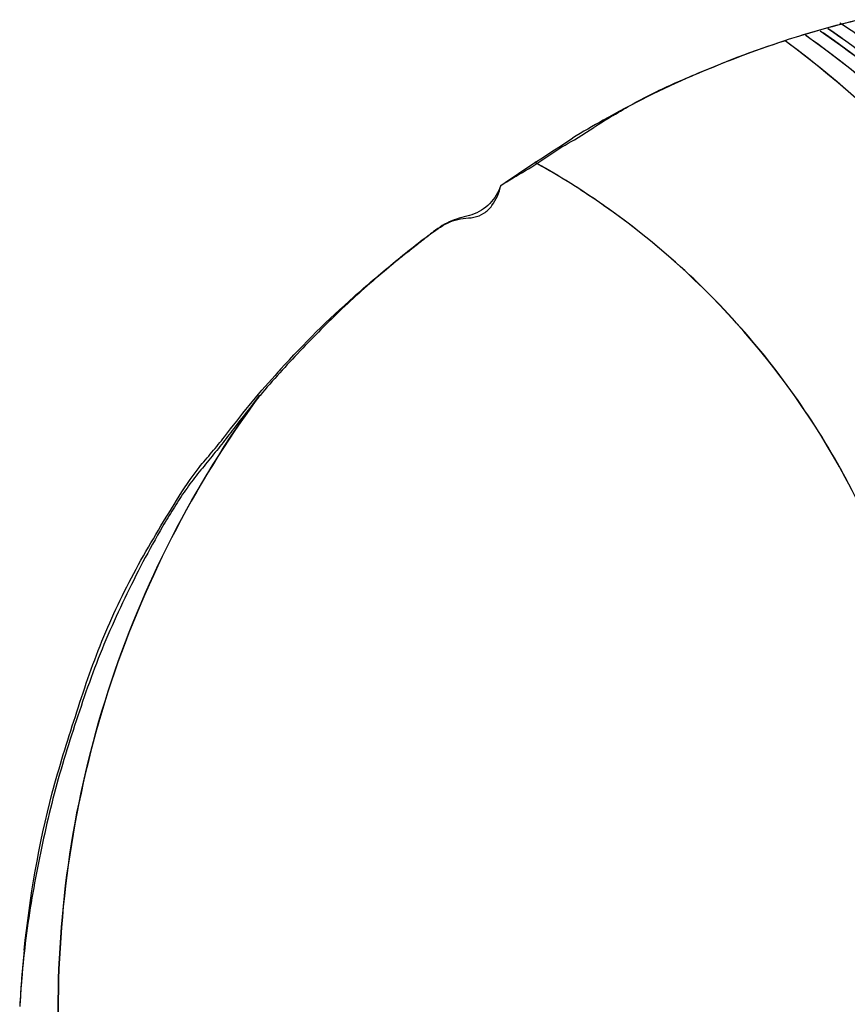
# Model space of a CAD drawing. Header units: millimetres. Extents: x 0 to 1750, y -1720 to 477.
# Tile 107 of 256: x 324.559 to 325.389, y -815.223 to -814.235. Entities that reach past the tile are written whole.
import ezdxf

# ---------------------------------------------------------------- set-up
doc = ezdxf.new("R2010")
doc.units = ezdxf.units.MM
doc.header["$LTSCALE"] = 92.51
doc.layers.add('101300786_14DXF_CONTINUOUS_LINE', color=7, linetype='CONTINUOUS')
doc.layers.add('101300786_DXF_CONTINUOUS_LINE', color=7, linetype='CONTINUOUS')

msp = doc.modelspace()

# ---------------------------------------------------------------- linework, layer by layer
at = {"layer": '101300786_14DXF_CONTINUOUS_LINE'}
for p, q in [((325.11544, -814.3556), (325.13483, -814.34354)), ((324.80012, -814.61211), (324.79906, -814.61336))]:
    msp.add_line(p, q, dxfattribs=at)
for centre, radius, start, end in [((325.6344, -815.21388), 1.00589, 103.39144, 107.6942), ((325.61846, -815.16283), 0.95241, 107.7144, 107.87959), ((327.92013, -818.74161), 5.20586, 122.21387, 122.34609), ((325.74798, -815.29444), 1.1314, 121.65999, 122.20588), ((324.69823, -815.05959), 0.7788, 60.08275, 60.84244), ((324.69818, -815.05969), 0.77891, 57.32531, 60.08268), ((325.58281, -815.27841), 1.02495, 175.99928, 177.00388)]:
    msp.add_arc(centre, radius, start, end, dxfattribs=at)
for points, knots in [([(325.83608, -815.01723), (325.83056, -814.93942), (325.80182, -814.78483), (325.70771, -814.5696), (325.56772, -814.38229), (325.44816, -814.28231), (325.3838, -814.24019)], [0, 0, 0, 0, 0.251741, 0.502361, 0.751754, 1, 1, 1, 1]), ([(325.34717, -814.2505), (325.40925, -814.29463), (325.52386, -814.39793), (325.65602, -814.58803), (325.74241, -814.80396), (325.76639, -814.95776), (325.76971, -815.03492)], [0, 0, 0, 0, 0.248253, 0.497667, 0.748293, 1, 1, 1, 1]), ([(325.36175, -814.24631), (325.42359, -814.28887), (325.5382, -814.38874), (325.6721, -814.57343), (325.76205, -814.78417), (325.78959, -814.93503), (325.79495, -815.01095)], [0, 0, 0, 0, 0.248282, 0.497695, 0.748301, 1, 1, 1, 1]), ([(325.36946, -814.24413), (325.4341, -814.28785), (325.55373, -814.39136), (325.69198, -814.58429), (325.78244, -814.80491), (325.80747, -814.96255), (325.81088, -815.04164)], [0, 0, 0, 0, 0.248217, 0.49761, 0.748248, 1, 1, 1, 1]), ([(325.15413, -814.33142), (325.16747, -814.3232), (325.19494, -814.30796), (325.25244, -814.28306), (325.29628, -814.26603), (325.32606, -814.25642)], [0, 0, 0, 0, 0.250144, 0.500449, 1, 1, 1, 1]), ([(325.3266, -814.25614), (325.39005, -814.30288), (325.50653, -814.41205), (325.6383, -814.61194), (325.7208, -814.83754), (325.7399, -814.99709), (325.74025, -815.07671)], [0, 0, 0, 0, 0.24865, 0.498254, 0.748777, 1, 1, 1, 1]), ([(325.06635, -814.38658), (325.07466, -814.3816), (325.09081, -814.37097), (325.10688, -814.36008), (325.11544, -814.3556)], [0, 0, 0, 0, 0.500346, 1, 1, 1, 1]), ([(325.04152, -814.40156), (325.0391, -814.40822), (325.03185, -814.42098), (325.01604, -814.4304), (325.00234, -814.43359), (324.98879, -814.43767), (324.97973, -814.44353), (324.97412, -814.44782)], [0, 0, 0, 0, 0.250954, 0.500286, 0.625004, 0.749671, 1, 1, 1, 1]), ([(325.48308, -815.07307), (325.48279, -815.0067), (325.46582, -814.87367), (325.39254, -814.68715), (325.27609, -814.52493), (325.17394, -814.43947), (325.11869, -814.40404)], [0, 0, 0, 0, 0.251326, 0.501883, 0.75144, 1, 1, 1, 1]), ([(324.97412, -814.44782), (324.97016, -814.45085), (324.96252, -814.45728), (324.95067, -814.46643), (324.93886, -814.47562), (324.92363, -814.48853), (324.9045, -814.50457), (324.88243, -814.52486), (324.86119, -814.54602), (324.84019, -814.56743), (324.81966, -814.58933), (324.80658, -814.60447), (324.80012, -814.61211)], [0, 0, 0, 0, 0.062431, 0.124837, 0.187248, 0.249683, 0.374585, 0.499544, 0.62459, 0.749675, 0.8748, 1, 1, 1, 1]), ([(324.79906, -814.61336), (324.79035, -814.6237), (324.77786, -814.63969), (324.76152, -814.66124), (324.7488, -814.67704), (324.73584, -814.69264), (324.72377, -814.70898), (324.71276, -814.72605), (324.69878, -814.74927), (324.68246, -814.77899), (324.66426, -814.81537), (324.64728, -814.85236), (324.63208, -814.89014), (324.61887, -814.92865), (324.60627, -814.96736), (324.5947, -815.00641), (324.58504, -815.04599), (324.57677, -815.08588), (324.56697, -815.1393), (324.56225, -815.17983), (324.56035, -815.2069)], [0, 0, 0, 0, 0.062317, 0.093484, 0.124646, 0.155809, 0.186974, 0.218193, 0.249424, 0.311887, 0.374401, 0.436932, 0.499447, 0.561993, 0.624564, 0.687113, 0.749682, 0.812288, 0.874881, 1, 1, 1, 1]), ([(324.79889, -814.61323), (324.73318, -814.70251), (324.63008, -814.9042), (324.59651, -815.12816), (324.59771, -815.23942)], [0, 0, 0, 0, 0.49907, 1, 1, 1, 1]), ([(324.82001, -815.86987), (324.91151, -815.85455), (325.09105, -815.78997), (325.30902, -815.6055), (325.45113, -815.35656), (325.4835, -815.16704), (325.48308, -815.07307)], [0, 0, 0, 0, 0.248173, 0.497762, 0.748622, 1, 1, 1, 1]), ([(325.74025, -815.07671), (325.74072, -815.18562), (325.707, -815.40494), (325.55754, -815.70049), (325.32451, -815.93425), (325.12757, -816.03323), (325.0248, -816.06549)], [0, 0, 0, 0, 0.251145, 0.501904, 0.751607, 1, 1, 1, 1]), ([(325.03457, -816.07281), (325.13571, -816.04279), (325.3302, -815.95003), (325.56468, -815.72862), (325.72163, -815.44621), (325.76457, -815.23425), (325.76954, -815.1282)], [0, 0, 0, 0, 0.248997, 0.498914, 0.749462, 1, 1, 1, 1]), ([(325.05346, -816.08587), (325.15708, -816.05767), (325.35704, -815.96715), (325.59901, -815.74503), (325.7613, -815.45872), (325.80564, -815.24291), (325.8107, -815.13494)], [0, 0, 0, 0, 0.248964, 0.498869, 0.749433, 1, 1, 1, 1]), ([(325.79458, -815.16199), (325.7867, -815.26674), (325.73866, -815.47515), (325.57699, -815.75075), (325.34073, -815.96496), (325.14689, -816.05337), (325.0464, -816.08153)], [0, 0, 0, 0, 0.250593, 0.501137, 0.751024, 1, 1, 1, 1]), ([(325.13075, -816.13241), (325.2436, -816.11222), (325.46457, -816.03214), (325.73616, -815.80886), (325.91985, -815.50818), (325.9699, -815.27751), (325.97535, -815.16215)], [0, 0, 0, 0, 0.248846, 0.498694, 0.749316, 1, 1, 1, 1]), ([(325.15059, -816.1427), (325.20825, -816.13366), (325.32235, -816.10545), (325.48361, -816.03427), (325.63062, -815.93631), (325.75898, -815.81448), (325.86497, -815.67242), (325.94548, -815.51433), (325.99818, -815.34496), (326.01375, -815.2276), (326.01652, -815.16883)], [0, 0, 0, 0, 0.124307, 0.248842, 0.373637, 0.49868, 0.62393, 0.749304, 0.874693, 1, 1, 1, 1]), ([(325.1699, -816.15261), (325.22868, -816.1447), (325.34521, -816.11839), (325.51036, -816.04896), (325.6612, -815.95156), (325.79312, -815.82928), (325.90215, -815.68585), (325.98494, -815.52564), (326.03908, -815.35364), (326.05497, -815.23435), (326.05773, -815.17461)], [0, 0, 0, 0, 0.124292, 0.248821, 0.373597, 0.498641, 0.623896, 0.749279, 0.874683, 1, 1, 1, 1]), ([(325.18834, -816.16212), (325.24818, -816.15545), (325.36704, -816.13128), (325.536, -816.06388), (325.6907, -815.96743), (325.82626, -815.84501), (325.93843, -815.70049), (326.02376, -815.53845), (326.07957, -815.36405), (326.09599, -815.24295), (326.09885, -815.1823)], [0, 0, 0, 0, 0.124284, 0.248795, 0.373568, 0.498604, 0.623858, 0.74925, 0.874668, 1, 1, 1, 1]), ([(325.2093, -816.17088), (325.2701, -816.16535), (325.39109, -816.14308), (325.62058, -816.05595), (325.87299, -815.87068), (326.04427, -815.6082), (326.12029, -815.37337), (326.13711, -815.25054), (326.14002, -815.18903)], [0, 0, 0, 0, 0.124523, 0.249273, 0.498559, 0.748724, 0.874404, 1, 1, 1, 1]), ([(325.22963, -816.17928), (325.29138, -816.17495), (325.41448, -816.15479), (325.59042, -816.09126), (325.75222, -815.99654), (325.89445, -815.87383), (326.01242, -815.72723), (326.10227, -815.56166), (326.16103, -815.3827), (326.17824, -815.25815), (326.18119, -815.19578)], [0, 0, 0, 0, 0.124266, 0.248755, 0.373508, 0.498535, 0.623792, 0.749201, 0.874643, 1, 1, 1, 1]), ([(325.24874, -816.1873), (325.31151, -816.18428), (325.43688, -816.16638), (325.6166, -816.10504), (325.78227, -816.01132), (325.92813, -815.88846), (326.04926, -815.74072), (326.14153, -815.57318), (326.20186, -815.39169), (326.21942, -815.26523), (326.22237, -815.20191)], [0, 0, 0, 0, 0.124261, 0.248736, 0.373481, 0.498501, 0.623761, 0.749178, 0.874632, 1, 1, 1, 1]), ([(325.26787, -816.19484), (325.33158, -816.19317), (325.45914, -816.17763), (325.64255, -816.11864), (325.81203, -816.02606), (325.96153, -815.90322), (326.08583, -815.75448), (326.1806, -815.58511), (326.24255, -815.40119), (326.26054, -815.27289), (326.26354, -815.20864)], [0, 0, 0, 0, 0.124253, 0.248718, 0.373451, 0.498466, 0.623727, 0.749153, 0.874619, 1, 1, 1, 1]), ([(325.28929, -816.20188), (325.35383, -816.20146), (325.4833, -816.18809), (325.66999, -816.1313), (325.84289, -816.03984), (325.99566, -815.91707), (326.12283, -815.76747), (326.21986, -815.59648), (326.28328, -815.4104), (326.30167, -815.28045), (326.30471, -815.21538)], [0, 0, 0, 0, 0.124247, 0.248702, 0.373426, 0.498436, 0.623698, 0.74913, 0.874608, 1, 1, 1, 1])]:
    msp.add_open_spline(points, degree=3, knots=knots, dxfattribs=at)
msp.add_open_spline([(325.04152, -814.40156), (325.04967, -814.39636), (325.05805, -814.39154), (325.06635, -814.38658)], degree=3, dxfattribs=at)
at = {"layer": '101300786_DXF_CONTINUOUS_LINE'}
for centre, radius, start, end in [((325.62964, -815.19307), 0.98459, 103.40267, 107.95844), ((324.84451, -815.06443), 0.98499, 55.17036, 56.94974), ((324.81824, -815.05918), 0.98395, 55.50655, 55.92994), ((324.81766, -815.06002), 0.98497, 54.54, 55.50632), ((325.63907, -815.21846), 1.01166, 108.02327, 119.27572), ((325.64755, -815.23478), 1.03003, 119.24315, 121.23925), ((324.69989, -815.05654), 0.77533, 60.05387, 61.01828), ((324.69976, -815.05676), 0.77558, 59.43413, 60.05369), ((324.69734, -815.06076), 0.78027, 55.01396, 59.43016), ((325.37399, -815.09005), 0.74861, 137.64677, 138.28935), ((325.76396, -815.2939), 1.20687, 174.03094, 176.71931)]:
    msp.add_arc(centre, radius, start, end, dxfattribs=at)
for points, knots in [([(325.79494, -815.01095), (325.78433, -814.861), (325.69655, -814.56326), (325.48725, -814.3334), (325.36493, -814.24851)], [0, 0, 0, 0, 0.502377, 1, 1, 1, 1]), ([(325.32672, -814.25624), (325.44267, -814.34167), (325.64014, -814.56662), (325.72522, -814.85324), (325.73689, -814.99781)], [0, 0, 0, 0, 0.498257, 1, 1, 1, 1]), ([(325.3479, -814.25102), (325.46665, -814.3356), (325.66959, -814.56175), (325.75614, -814.85259), (325.76755, -814.9993)], [0, 0, 0, 0, 0.497671, 1, 1, 1, 1]), ([(324.97415, -814.44786), (324.98009, -814.44362), (324.98941, -814.43746), (325.00378, -814.43423), (325.01467, -814.43412), (325.02518, -814.43), (325.03561, -814.41935), (325.03998, -814.40872), (325.04152, -814.40155)], [0, 0, 0, 0, 0.249966, 0.374179, 0.498953, 0.621145, 0.748656, 1, 1, 1, 1]), ([(325.48308, -815.07307), (325.48253, -814.94666), (325.42099, -814.69124), (325.24752, -814.49344), (325.14472, -814.4215)], [0, 0, 0, 0, 0.501864, 1, 1, 1, 1]), ([(324.82076, -814.58571), (324.84396, -814.56026), (324.88082, -814.5239), (324.93334, -814.47943), (324.96016, -814.45785), (324.97415, -814.44786)], [0, 0, 0, 0, 0.500378, 0.750319, 1, 1, 1, 1]), ([(324.56364, -815.16839), (324.5692, -815.11528), (324.58255, -815.03581), (324.6147, -814.93392), (324.63992, -814.85782), (324.67481, -814.78552), (324.70926, -814.72856), (324.73422, -814.689), (324.752, -814.66915), (324.7686, -814.64836), (324.78877, -814.62191), (324.80629, -814.60187), (324.81514, -814.59195)], [0, 0, 0, 0, 0.250301, 0.37546, 0.50067, 0.625665, 0.750565, 0.812978, 0.844143, 0.875317, 0.937674, 1, 1, 1, 1]), ([(324.59771, -815.23942), (324.5965, -815.12789), (324.63022, -814.90336), (324.73387, -814.70131), (324.79986, -814.61191)], [0, 0, 0, 0, 0.500966, 1, 1, 1, 1]), ([(324.8197, -815.8699), (324.91126, -815.85461), (325.09089, -815.79009), (325.30892, -815.60558), (325.45112, -815.35663), (325.4835, -815.16707), (325.48308, -815.07307)], [0, 0, 0, 0, 0.248228, 0.497797, 0.748612, 1, 1, 1, 1]), ([(325.16314, -816.14924), (325.28328, -816.13218), (325.52001, -816.05321), (325.80943, -815.81759), (325.99957, -815.49544), (326.0442, -815.24873), (326.04452, -815.12637)], [0, 0, 0, 0, 0.248686, 0.498542, 0.749231, 1, 1, 1, 1]), ([(325.7373, -815.1594), (325.72962, -815.26124), (325.68396, -815.46366), (325.53052, -815.73279), (325.30606, -815.94467), (325.12101, -816.0353), (325.02468, -816.06551)], [0, 0, 0, 0, 0.251294, 0.501963, 0.751593, 1, 1, 1, 1]), ([(325.76723, -815.16396), (325.75883, -815.26687), (325.71099, -815.47141), (325.55264, -815.74238), (325.32212, -815.95439), (325.13287, -816.04364), (325.03455, -816.07281)], [0, 0, 0, 0, 0.250653, 0.501156, 0.751026, 1, 1, 1, 1]), ([(325.97306, -815.19751), (325.9639, -815.30983), (325.90846, -815.53304), (325.72315, -815.82212), (325.45559, -816.03608), (325.23994, -816.11297), (325.12986, -816.13256)], [0, 0, 0, 0, 0.25079, 0.50137, 0.751164, 1, 1, 1, 1]), ([(325.14866, -816.12375), (325.25586, -816.10095), (325.46468, -816.01937), (325.72184, -815.80389), (325.89872, -815.51792), (325.95094, -815.29888), (325.95925, -815.18877)], [0, 0, 0, 0, 0.248869, 0.498689, 0.749256, 1, 1, 1, 1]), ([(325.18983, -816.13047), (325.29702, -816.10767), (325.50585, -816.02609), (325.763, -815.81062), (325.93988, -815.52465), (325.99211, -815.3056), (326.00041, -815.1955)], [0, 0, 0, 0, 0.248869, 0.498689, 0.749256, 1, 1, 1, 1]), ([(326.01423, -815.20422), (326.00492, -815.31831), (325.948, -815.54503), (325.75741, -815.83732), (325.48274, -816.05118), (325.26218, -816.12526), (325.14999, -816.1428)], [0, 0, 0, 0, 0.250815, 0.501408, 0.751188, 1, 1, 1, 1]), ([(325.21527, -816.15432), (325.32829, -816.13698), (325.55057, -816.06268), (325.82706, -815.84703), (326.0181, -815.552), (326.07418, -815.32331), (326.08278, -815.20837)], [0, 0, 0, 0, 0.248796, 0.498593, 0.749188, 1, 1, 1, 1]), ([(326.05536, -815.21143), (326.04595, -815.32614), (325.98838, -815.55408), (325.79575, -815.84742), (325.51843, -816.06106), (325.29611, -816.13402), (325.18318, -816.15073)], [0, 0, 0, 0, 0.250835, 0.501431, 0.751214, 1, 1, 1, 1]), ([(326.09657, -815.21766), (326.0871, -815.33365), (326.02855, -815.56416), (325.83218, -815.85986), (325.54974, -816.07345), (325.3239, -816.14434), (325.20948, -816.15954)], [0, 0, 0, 0, 0.250842, 0.501448, 0.751213, 1, 1, 1, 1]), ([(325.31331, -816.15063), (325.42051, -816.12783), (325.62933, -816.04626), (325.88649, -815.83078), (326.06338, -815.54482), (326.1156, -815.32578), (326.1239, -815.21567)], [0, 0, 0, 0, 0.248869, 0.498688, 0.749256, 1, 1, 1, 1])]:
    msp.add_open_spline(points, degree=3, knots=knots, dxfattribs=at)
msp.add_open_spline([(325.04152, -814.40155), (325.06503, -814.38508), (325.08947, -814.36999), (325.11336, -814.35409)], degree=3, dxfattribs=at)

doc.saveas('drawing.dxf')
